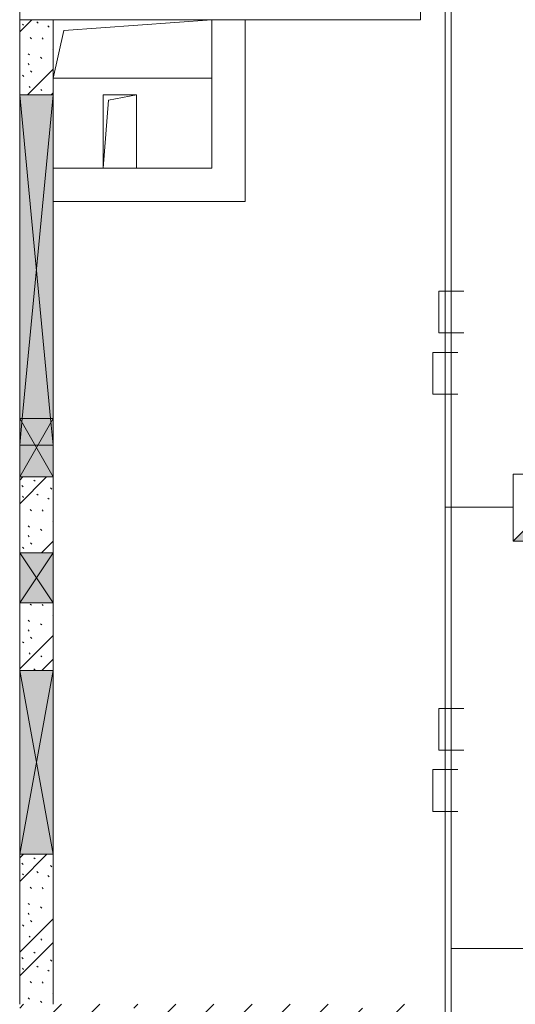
# Model space of a CAD drawing. Header units: millimetres. Extents: x -32229 to 169101, y -13689 to 125138.
# Tile 129 of 202: x 31135 to 34104, y 104150 to 110050. Entities that reach past the tile are written whole.
import ezdxf

# ---------------------------------------------------------------- set-up
doc = ezdxf.new("R2010")
doc.units = ezdxf.units.MM
for name, color, linetype, lineweight in [('A-____-NOTE-TEXT', 5, 'Continuous', 18), ('A-GLAZ-____-MCUT', 7, 'Continuous', 9), ('A-GLAZ-____-OTLN', 7, 'Continuous', 18), ('A-WALL-____-PATT', 7, 'Continuous', 40), ('I-WALL-____-MCUT', 7, 'Continuous', 40), ('I-WALL-____-OTLN', 7, 'Continuous', 18), ('M-EQPM-____-OTLN', 7, 'Continuous', 18), ('S-COLS-____-MCUT', 7, 'Continuous', 40), ('S-COLS-____-OTLN', 7, 'Continuous', 18)]:
    doc.layers.add(name, color=color, linetype=linetype, lineweight=lineweight)
doc.layers.add('A-DETL-____-OTLN', color=7, linetype='Continuous', lineweight=9, true_color=0x00a600)

# ---------------------------------------------------------------- blocks, each defined once
blk = doc.blocks.new('АР_Отверстие прямоугольное - ОВВ-4102704--01 ЭМ')
at = {"layer": 'A-GLAZ-____-OTLN', "lineweight": 13, "true_color": 0xf0f0f0}
blk.add_hatch(color=7, dxfattribs=at).paths.add_polyline_path([(675, 100), (-425, 100), (-425, -100), (675, -100)])
at = {"layer": 'A-GLAZ-____-MCUT', "color": 253, "lineweight": 13, "true_color": 0xaaaaaa}
for p, q in [((-425, 100), (-425, -100)), ((675, 100), (675, -100))]:
    blk.add_line(p, q, dxfattribs=at)
at = {"layer": 'A-GLAZ-____-OTLN', "color": 253, "lineweight": 5, "true_color": 0xaaaaaa}
for p, q in [((675, 100), (-425, -100)), ((-425, 100), (675, -100))]:
    blk.add_line(p, q, dxfattribs=at)
at = {"layer": 'A-GLAZ-____-OTLN', "color": 253, "lineweight": 13, "true_color": 0xaaaaaa}
for p, q in [((675, 100), (-425, 100)), ((-425, 100), (-425, -100)), ((675, -100), (675, 100)), ((-425, -100), (675, -100))]:
    blk.add_line(p, q, dxfattribs=at)
blk = doc.blocks.new('АР_Отверстие прямоугольное - ОВВ-V53--01 ЭМ')
at = {"layer": 'A-GLAZ-____-OTLN', "lineweight": 13, "true_color": 0xf0f0f0}
blk.add_hatch(color=7, dxfattribs=at).paths.add_polyline_path([(1175, 100), (-925, 100), (-925, -100), (1175, -100)])
at = {"layer": 'A-GLAZ-____-MCUT', "color": 253, "lineweight": 13, "true_color": 0xaaaaaa}
for p, q in [((-925, 100), (-925, -100)), ((1175, 100), (1175, -100))]:
    blk.add_line(p, q, dxfattribs=at)
at = {"layer": 'A-GLAZ-____-OTLN', "color": 253, "lineweight": 5, "true_color": 0xaaaaaa}
for p, q in [((-925, 100), (1015, -84.8)), ((1015, 84.8), (-925, -100)), ((1175, 100), (1015, 84.8)), ((1015, -84.8), (1175, -100))]:
    blk.add_line(p, q, dxfattribs=at)
at = {"layer": 'A-GLAZ-____-OTLN', "color": 253, "lineweight": 13, "true_color": 0xaaaaaa}
for p, q in [((1015, 100), (-925, 100)), ((-925, 100), (-925, -100)), ((1175, 100), (1015, 100)), ((1175, -100), (1175, 100)), ((-925, -100), (1015, -100)), ((1015, -100), (1175, -100))]:
    blk.add_line(p, q, dxfattribs=at)
blk = doc.blocks.new('АР_Отверстие прямоугольное - АПТ-7411072--01 ЭМ')
at = {"layer": 'A-GLAZ-____-OTLN', "lineweight": 13, "true_color": 0xf0f0f0}
blk.add_hatch(color=7, dxfattribs=at).paths.add_polyline_path([(-25, 39.4), (-25, -100), (275, -100), (275, 100), (-25, 100)])
at = {"layer": 'A-GLAZ-____-MCUT', "color": 253, "lineweight": 13, "true_color": 0xaaaaaa}
for p, q in [((-25, 100), (-25, -100)), ((275, 100), (275, -100))]:
    blk.add_line(p, q, dxfattribs=at)
at = {"layer": 'A-GLAZ-____-OTLN', "color": 253, "lineweight": 5, "true_color": 0xaaaaaa}
for p, q in [((275, 100), (-25, -100)), ((-25, 100), (275, -100))]:
    blk.add_line(p, q, dxfattribs=at)
at = {"layer": 'A-GLAZ-____-OTLN', "color": 253, "lineweight": 13, "true_color": 0xaaaaaa}
for p, q in [((275, 100), (-25, 100)), ((-25, 100), (-25, -100)), ((275, -100), (275, 100)), ((-25, -100), (275, -100))]:
    blk.add_line(p, q, dxfattribs=at)
blk = doc.blocks.new('АР_Канал вертикальный прямоугольный - АПТ-5403870--01 ЭМ')
at = {"layer": 'M-EQPM-____-OTLN', "color": 253, "lineweight": 13, "true_color": 0xaaaaaa}
for p, q in [((475, 175), (-475, 175)), ((-475, 175), (-475, -175)), ((475, 175), (-475, 175)), ((-475, 175), (-475, -175)), ((-475, -175), (-475, 175)), ((-475, 175), (475, 175)), ((-410, 110), (475, 175)), ((-410, 110), (475, 175)), ((475, -175), (475, 175)), ((475, 175), (475, -175)), ((-475, -175), (-410, 110)), ((-475, -175), (-410, 110)), ((-475, -175), (475, -175)), ((475, -175), (-475, -175))]:
    blk.add_line(p, q, dxfattribs=at)
blk = doc.blocks.new('АР_Отверстие прямоугольное - ВК-7411416--01 ЭМ')
at = {"layer": 'A-GLAZ-____-OTLN', "lineweight": 13, "true_color": 0xf0f0f0}
blk.add_hatch(color=7, dxfattribs=at).paths.add_polyline_path([(-50, 100), (-50, -100), (140, -100), (140, 100)])
at = {"layer": 'A-GLAZ-____-MCUT', "color": 253, "lineweight": 13, "true_color": 0xaaaaaa}
for p, q in [((-50, 100), (-50, -100)), ((300, 100), (300, -100))]:
    blk.add_line(p, q, dxfattribs=at)
at = {"layer": 'A-GLAZ-____-OTLN', "color": 253, "lineweight": 5, "true_color": 0xaaaaaa}
for p, q in [((300, 100), (-50, -100)), ((-50, 100), (300, -100))]:
    blk.add_line(p, q, dxfattribs=at)
at = {"layer": 'A-GLAZ-____-OTLN', "color": 253, "lineweight": 13, "true_color": 0xaaaaaa}
for p, q in [((300, 100), (-50, 100)), ((-50, 100), (-50, -100)), ((300, -100), (300, 100)), ((-50, -100), (300, -100))]:
    blk.add_line(p, q, dxfattribs=at)
blk = doc.blocks.new('АР_Канал вертикальный прямоугольный - ОВ-6262310--01 ЭМ')
at = {"layer": 'M-EQPM-____-OTLN', "color": 253, "lineweight": 13, "true_color": 0xaaaaaa}
for p, q in [((100, 220), (-100, 220)), ((-100, 220), (-100, -220)), ((100, 220), (-100, 220)), ((-100, 220), (-100, -220)), ((-100, -220), (-100, 220)), ((-100, 220), (100, 220)), ((-100, -220), (-68, 188)), ((-100, -220), (-68, 188)), ((-68, 188), (100, 220)), ((-68, 188), (100, 220)), ((100, -220), (100, 220)), ((100, 220), (100, -220)), ((-100, -220), (100, -220)), ((100, -220), (-100, -220))]:
    blk.add_line(p, q, dxfattribs=at)
blk = doc.blocks.new('Наметкина 10_РД_АР_П_отсоединено_rvt-1--01 ЭМ')
at = {"layer": 'A-WALL-____-PATT', "lineweight": 5, "true_color": 0xaaaaaa}
h = blk.add_hatch(dxfattribs=at)
h.set_pattern_fill('FP_6', color=253, style=0, pattern_type=2)
h.set_pattern_definition([(135, (300.56, 377.28), (-565.6854, 6e-14), [10, -790]), (135, (349.8, 474.73), (-565.6854, 6e-14), [10, -790]), (135, (423.93, 473.06), (-565.6854, 6e-14), [10, -790]), (135, (229.92, 447.9), (-565.6854, 6e-14), [10, -790]), (135, (155.08, 447.9), (-565.6854, 6e-14), [10, -790]), (135, (114.9, 369.03), (-565.6854, 6e-14), [10, -790]), (135, (132.43, 285.8), (-565.6854, 6e-14), [10, -790]), (135, (214.66, 322), (-565.6854, 6e-14), [10, -790]), (135, (198.16, 261.88), (-565.6854, 6e-14), [10, -790]), (135, (45.2, 272.9), (-565.6854, 6e-14), [10, -790]), (135, (42.32, 336.16), (-565.6854, 6e-14), [10, -790]), (135, (92.26, 192.24), (-565.6854, 6e-14), [10, -790]), (135, (7.07, 149.2), (-565.6854, 6e-14), [10, -790]), (135, (80.6, 95.1), (-565.6854, 6e-14), [10, -790]), (135, (79.53, 36.94), (-565.6854, 6e-14), [10, -790]), (135, (153.87, 74.56), (-565.6854, 6e-14), [10, -790]), (135, (228.35, 124.8), (-565.6854, 6e-14), [10, -790]), (135, (279.75, 180.4), (-565.6854, 6e-14), [10, -790]), (135, (282.9, 31.63), (-565.6854, 6e-14), [10, -790]), (135, (377.38, 53.45), (-565.6854, 6e-14), [10, -790]), (135, (352.28, 102.7), (-565.6854, 6e-14), [10, -790]), (135, (354.05, 0), (-565.6854, 6e-14), [10, -790]), (135, (553.23, 16.45), (-565.6854, 6e-14), [10, -790]), (135, (542.38, 63.45), (-565.6854, 6e-14), [10, -790]), (135, (536.58, 239.3), (-565.6854, 6e-14), [10, -790]), (135, (475.85, 203.9), (-565.6854, 6e-14), [10, -790]), (135, (475.85, 316.54), (-565.6854, 6e-14), [10, -790]), (135, (520.8, 408.7), (-565.6854, 6e-14), [10, -790]), (135, (551.1, 470.8), (-565.6854, 6e-14), [10, -790]), (135, (235.25, 537.93), (-565.6854, 6e-14), [10, -790]), (135, (407.25, 547.65), (-565.6854, 6e-14), [10, -790]), (135, (94.5, 558.6), (-565.6854, 6e-14), [10, -790]), (135, (46.4, 532.3), (-565.6854, 6e-14), [10, -790]), (135, (85.56, 465.04), (-565.6854, 6e-14), [10, -790]), (135, (355.53, 181.14), (-565.6854, 6e-14), [10, -790]), (135, (362.23, 243.6), (-565.6854, 6e-14), [10, -790]), (135, (413.45, 344.1), (-565.6854, 6e-14), [10, -790]), (135, (286.3, 273.25), (-565.6854, 6e-14), [10, -790]), (135, (423.02, 263.72), (-565.6854, 6e-14), [10, -790]), (135, (162.94, 190.2), (-565.6854, 6e-14), [10, -790]), (135, (470.25, 120.93), (-565.6854, 6e-14), [10, -790]), (135, (484.48, 9.78), (-565.6854, 6e-14), [10, -790]), (45, (0, 212.13), (-565.6854, 0), []), (45, (212.13, 0), (-565.6854, 0), []), (45, (353.55, 0), (-565.6854, 0), []), (45, (0, 353.55), (-565.6854, 0), [])])
h.paths.add_polyline_path([(31135.3, 104150), (31335.3, 104150), (31335.3, 105050), (31135.3, 105050)])
h.paths.add_polyline_path([(31335.3, 106150), (31335.3, 106555), (31135.3, 106555), (31135.3, 106150)])
h.paths.add_polyline_path([(31135.3, 106855), (31335.3, 106855), (31335.3, 107310), (31135.3, 107310)])
h.paths.add_polyline_path([(31135.3, 109600), (31335.3, 109600), (31335.3, 110050), (31135.3, 110050)])
at = {"layer": 'S-COLS-____-OTLN', "lineweight": 5, "true_color": 0xaaaaaa}
h = blk.add_hatch(dxfattribs=at)
h.set_pattern_fill('FP_1', color=253, style=0, pattern_type=2)
h.set_pattern_definition([(45, (0, 0), (-228.0985, 228.0985), []), (45, (228.1, 0), (-228.0985, 228.0985), [403.225, -80.645, 6.706, -73.939])])
h.paths.add_polyline_path([(32611.7, 103750), (33535.3, 103750), (33535.3, 104150), (31135.3, 104150), (31135.3, 103750), (31335.3, 103750)])
at = {"layer": 'I-WALL-____-MCUT', "color": 253, "lineweight": 13, "true_color": 0xaaaaaa}
for p, q in [((31135.3, 110050), (31135.3, 109600)), ((31335.3, 110050), (31135.3, 110050)), ((31335.3, 109600), (31335.3, 110050)), ((31135.3, 109600), (31135.3, 107660)), ((31335.3, 107660), (31335.3, 109600)), ((31135.3, 107660), (31135.3, 107500)), ((31335.3, 107500), (31335.3, 107660)), ((31135.3, 107500), (31135.3, 107310)), ((31335.3, 107310), (31335.3, 107500)), ((31135.3, 107310), (31135.3, 106855)), ((31335.3, 106855), (31335.3, 107310)), ((31135.3, 106855), (31135.3, 106555)), ((31335.3, 106555), (31335.3, 106855)), ((31135.3, 106555), (31135.3, 106150)), ((31335.3, 106150), (31335.3, 106555)), ((31135.3, 106150), (31135.3, 105050)), ((31335.3, 105050), (31335.3, 106150)), ((31135.3, 105050), (31135.3, 104150)), ((31335.3, 104150), (31335.3, 105050))]:
    blk.add_line(p, q, dxfattribs=at)
at = {"layer": 'I-WALL-____-OTLN', "color": 253, "lineweight": 13, "true_color": 0xaaaaaa}
for p, q in [((32485.3, 110050), (32485.3, 108960)), ((32285.3, 109160), (32285.3, 109700)), ((31335.3, 109160), (31635.3, 109160)), ((31835.3, 109160), (32285.3, 109160)), ((32285.3, 108960), (31335.3, 108960)), ((32485.3, 108960), (32285.3, 108960))]:
    blk.add_line(p, q, dxfattribs=at)
at = {"layer": 'S-COLS-____-MCUT', "color": 253, "lineweight": 15, "true_color": 0xaaaaaa}
for p, q in [((31135.3, 110450), (31135.3, 110050)), ((33535.3, 110050), (33535.3, 110250)), ((31135.3, 110050), (33535.3, 110050))]:
    blk.add_line(p, q, dxfattribs=at)
at = {"layer": 'A-GLAZ-____-OTLN', "color": 253, "lineweight": 13, "true_color": 0xaaaaaa}
for name, p, rotation in [('АР_Отверстие прямоугольное - ОВВ-V53--01 ЭМ', (31235.3, 108675), 269.9999999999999), ('АР_Отверстие прямоугольное - ВК-7411416--01 ЭМ', (31235.3, 107360), 89.99999999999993), ('АР_Отверстие прямоугольное - АПТ-7411072--01 ЭМ', (31235.3, 106580), 89.99999999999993), ('АР_Отверстие прямоугольное - ОВВ-4102704--01 ЭМ', (31235.3, 105725), 269.9999999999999)]:
    blk.add_blockref(name, p, dxfattribs=dict(at, rotation=rotation))
at = {"layer": 'M-EQPM-____-OTLN', "color": 253, "lineweight": 13, "true_color": 0xaaaaaa}
for name, p in [('АР_Канал вертикальный прямоугольный - АПТ-5403870--01 ЭМ', (31810.3, 109875)), ('АР_Канал вертикальный прямоугольный - ОВ-6262310--01 ЭМ', (31735.3, 109380))]:
    blk.add_blockref(name, p, dxfattribs=at)
blk = doc.blocks.new('УГО_Шкаф - УГО_Шкаф-2925116--01 ЭМ')
at = {"layer": 'A-____-NOTE-TEXT', "lineweight": 9, "true_color": 0xff0000}
blk.add_hatch(color=1, dxfattribs=at).paths.add_polyline_path([(1, 2), (1, 0), (-1, 0)])
at = {"layer": 'A-____-NOTE-TEXT', "color": 1, "lineweight": 9, "true_color": 0xff0000}
for p, q in [((-1, 0), (-1, 2)), ((-1, 2), (1, 2)), ((1, 2), (-1, 0)), ((1, 0), (1, 2)), ((1, 0), (1, 2)), ((1, 0), (-1, 0)), ((-1, 0), (1, 0))]:
    blk.add_line(p, q, dxfattribs=at)

msp = doc.modelspace()

# ---------------------------------------------------------------- linework, layer by layer
at = {"layer": 'A-DETL-____-OTLN', "color": 5, "true_color": 0x0000ff}
for p, q in [((33720.3, 113129.5), (33720.3, 102264.5)), ((33795.3, 108423.3), (33645.3, 108423.3)), ((33645.3, 108423.3), (33645.3, 108173.3)), ((33645.3, 108173.3), (33795.3, 108173.3)), ((33795.3, 105923.3), (33645.3, 105923.3)), ((33645.3, 105923.3), (33645.3, 105673.3)), ((33645.3, 105673.3), (33795.3, 105673.3)), ((37121.1, 104484.2), (33720.3, 104484.2))]:
    msp.add_line(p, q, dxfattribs=at)
at = {"layer": 'A-DETL-____-OTLN', "color": 1, "true_color": 0xff0000}
for p, q in [((33684.5, 101300), (33684.5, 113100.1)), ((33759.5, 108056.3), (33609.5, 108056.3)), ((33609.5, 108056.3), (33609.5, 107806.3)), ((33609.5, 107806.3), (33759.5, 107806.3)), ((34092.7, 107129.1), (33684.5, 107129.1)), ((33759.5, 105556.3), (33609.5, 105556.3)), ((33609.5, 105556.3), (33609.5, 105306.3)), ((33609.5, 105306.3), (33759.5, 105306.3))]:
    msp.add_line(p, q, dxfattribs=at)

# ---------------------------------------------------------------- block references
at = {"lineweight": 5}
msp.add_blockref('Наметкина 10_РД_АР_П_отсоединено_rvt-1--01 ЭМ', (0, 0), dxfattribs=at)
at = {"layer": 'A-____-NOTE-TEXT', "color": 1, "lineweight": 9, "true_color": 0xff0000, "xscale": 200, "yscale": 200, "zscale": 200}
msp.add_blockref('УГО_Шкаф - УГО_Шкаф-2925116--01 ЭМ', (34290.5, 106925.8), dxfattribs=at)

doc.saveas('drawing.dxf')
